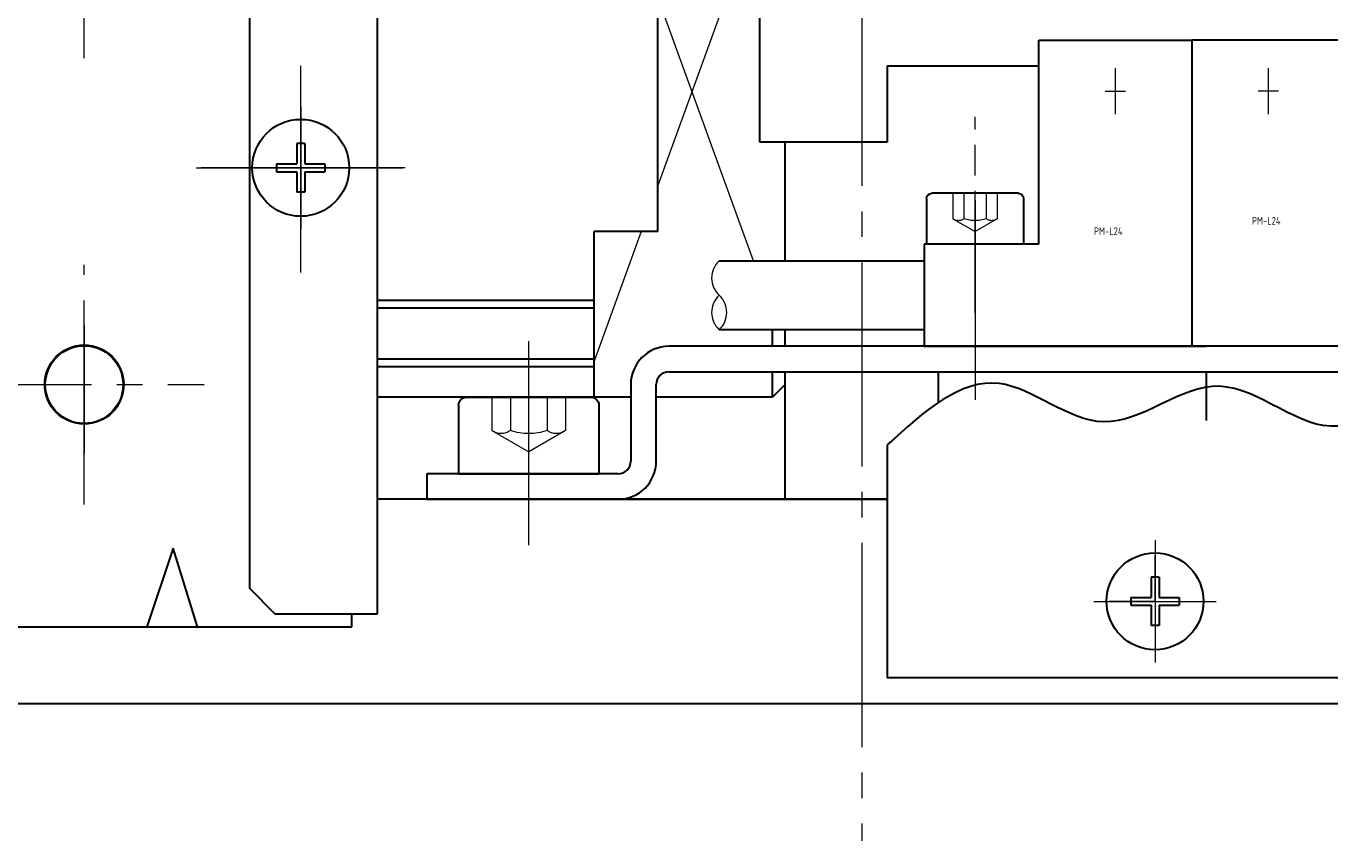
# Model space of a CAD drawing. Header units: millimetres. Extents: x 8786 to 9533, y 1955 to 2464.
# Tile 3 of 17: x 9076 to 9127, y 1992 to 2024. Entities that reach past the tile are written whole.
import ezdxf

# ---------------------------------------------------------------- set-up
doc = ezdxf.new("R2010")
doc.units = ezdxf.units.MM
doc.header["$LTSCALE"] = 0.8
for name, pattern in [('AM_ISO02W050x2', [3.75, 3, -0.75]), ('AM_ISO08W050x2', [9, 6, -0.75, 1.5, -0.75]), ('GEN3', [6.25, 5, -1.25]), ('GEN7', [13.75, 10, -1.25, 1.25, -1.25])]:
    doc.linetypes.add(name, pattern=pattern)
doc.layers.get('0').update_dxf_attribs({"lineweight": 30})
for name, color, linetype, lineweight in [('3', 6, 'GEN3', 15), ('6', 2, 'Continuous', 15), ('7', 4, 'GEN7', 15), ('AM_0', 7, 'Continuous', 30)]:
    doc.layers.add(name, color=color, linetype=linetype, lineweight=lineweight)
doc.styles.get("Standard").update_dxf_attribs({"font": 'ISOCP.SHX', "bigfont": 'EXTFONT.SHX'})

# ---------------------------------------------------------------- blocks, each defined once
blk = doc.blocks.new('A$C4501575B')
for p, q in [((12.829, 6.103), (12.829, 14.103)), ((12.829, 14.103), (18.829, 14.103)), ((18.829, 14.103), (18.829, 2.103)), ((12.829, 6.103), (8.329, 6.103)), ((8.329, 6.103), (8.329, 2.103)), ((0.296, 5.453), (8.329, 5.453)), ((8.329, 2.753), (0.296, 2.753)), ((8.329, 2.103), (18.829, 2.103))]:
    blk.add_line(p, q)
at = {"layer": '6'}
for p, q in [((15.829, 13.003), (15.829, 11.203)), ((15.429, 12.103), (16.229, 12.103))]:
    blk.add_line(p, q, dxfattribs=at)
for centre, start, end in [((0.916, 4.778), 132.5556, 227.6137), ((0.916, 3.428), 132.3863, 227.4444), ((0.916, 3.428), 132.3863, 227.4444), ((-0.324, 3.428), 312.5556, 47.6137), ((-0.324, 3.428), 312.5556, 47.6137)]:
    blk.add_arc(centre, 0.916, start, end, dxfattribs=at)
at = {"layer": '7'}
blk.add_line((10.329, 7.817), (10.329, 0), dxfattribs=at)
at = {"layer": '6', "width": 0.9}
blk.add_text('PM-L24', height=0.3, dxfattribs=at).set_placement((14.99, 6.466))
blk.add_text('PM-L24', height=0.3, dxfattribs=at).set_placement((14.99, 6.466))
blk.add_text('PM-L24', height=0.3, dxfattribs=at).set_placement((14.99, 6.466))
blk = doc.blocks.new('A$C648D72E0')
for p, q in [((6, 14.103), (0, 14.103)), ((0, 14.103), (0, 2.103)), ((6, 6.103), (6, 14.103)), ((6, 6.103), (10.5, 6.103)), ((10.5, 6.103), (10.5, 2.103)), ((18.533, 5.453), (10.5, 5.453)), ((10.5, 2.753), (18.533, 2.753)), ((10.5, 2.103), (0, 2.103))]:
    blk.add_line(p, q)
at = {"layer": '6'}
for p, q in [((3, 13.003), (3, 11.203)), ((3.4, 12.103), (2.6, 12.103))]:
    blk.add_line(p, q, dxfattribs=at)
for centre, start, end in [((17.913, 4.778), 312.3863, 47.4444), ((19.152, 3.428), 132.3863, 227.4444), ((19.152, 3.428), 132.3863, 227.4444), ((17.913, 3.428), 312.5556, 47.6137), ((17.913, 3.428), 312.5556, 47.6137)]:
    blk.add_arc(centre, 0.916, start, end, dxfattribs=at)
at = {"layer": '7'}
blk.add_line((8.5, 7.817), (8.5, 0), dxfattribs=at)
at = {"layer": '6', "width": 0.9}
blk.add_text('PM-L24', height=0.3, dxfattribs=at).set_placement((2.355, 6.875))

msp = doc.modelspace()

# ---------------------------------------------------------------- linework, layer by layer
for p, q in [((9090.131, 2034.255), (9090.131, 2001.255)), ((9085.131, 2002.255), (9085.131, 2032.755)), ((9105.131, 2019.755), (9105.131, 2027.755)), ((9101.131, 2016.255), (9101.131, 2027.255)), ((9110.131, 2022.755), (9110.131, 2019.755)), ((9110.131, 2022.755), (9116.072, 2022.755)), ((9087.286, 2019.705), (9086.976, 2019.705)), ((9086.976, 2019.705), (9086.976, 2018.91)), ((9087.286, 2019.705), (9087.286, 2018.91)), ((9110.131, 2019.755), (9105.131, 2019.755)), ((9106.131, 2015.105), (9106.131, 2019.755)), ((9086.181, 2018.91), (9086.976, 2018.91)), ((9086.181, 2018.91), (9086.181, 2018.6)), ((9086.181, 2018.6), (9086.976, 2018.6)), ((9086.976, 2018.6), (9086.976, 2017.805)), ((9087.286, 2018.91), (9088.081, 2018.91)), ((9087.286, 2018.6), (9087.286, 2017.805)), ((9087.286, 2018.6), (9088.081, 2018.6)), ((9088.081, 2018.91), (9088.081, 2018.6)), ((9087.286, 2017.805), (9086.976, 2017.805)), ((9098.631, 2009.755), (9098.631, 2016.255)), ((9101.131, 2016.255), (9098.631, 2016.255)), ((9098.631, 2013.555), (9090.131, 2013.555)), ((9098.631, 2013.255), (9090.131, 2013.255)), ((9105.631, 2011.755), (9105.631, 2012.405)), ((9106.131, 2011.755), (9106.131, 2012.405)), ((9158.572, 2011.755), (9101.572, 2011.755)), ((9112.131, 2011.755), (9122.631, 2011.755)), ((9098.631, 2011.255), (9090.131, 2011.255)), ((9098.631, 2010.955), (9090.131, 2010.955)), ((9101.572, 2010.755), (9147.562, 2010.755)), ((9105.631, 2009.755), (9105.631, 2010.755)), ((9106.131, 2010.255), (9106.131, 2010.755)), ((9106.131, 2005.755), (9106.131, 2010.755)), ((9112.131, 2010.755), (9112.131, 2009.546)), ((9122.631, 2010.755), (9122.631, 2008.845)), ((9100.072, 2010.255), (9100.072, 2007.255)), ((9101.072, 2007.255), (9101.072, 2010.255)), ((9106.131, 2010.255), (9105.631, 2009.755)), ((9100.072, 2009.755), (9090.131, 2009.755)), ((9093.322, 2009.455), (9093.322, 2006.755)), ((9093.622, 2009.755), (9098.522, 2009.755)), ((9098.822, 2009.455), (9098.822, 2006.755)), ((9105.631, 2009.755), (9101.072, 2009.755)), ((9110.131, 2007.887), (9110.131, 1998.755)), ((9099.572, 2006.755), (9092.072, 2006.755)), ((9092.072, 2006.755), (9092.072, 2005.755)), ((9093.322, 2006.755), (9094.572, 2006.755)), ((9094.572, 2006.755), (9097.572, 2006.755)), ((9097.572, 2006.755), (9098.822, 2006.755)), ((9110.131, 2005.755), (9090.131, 2005.755)), ((9092.072, 2005.755), (9099.572, 2005.755)), ((9092.072, 2005.755), (9110.131, 2005.755)), ((9110.131, 2005.755), (9106.131, 2005.755)), ((9082.131, 2003.841), (9081.097, 2000.755)), ((9083.078, 2000.755), (9082.131, 2003.841)), ((9120.786, 2002.705), (9120.476, 2002.705)), ((9120.476, 2002.705), (9120.476, 2001.91)), ((9120.786, 2002.705), (9120.786, 2001.91)), ((9086.131, 2001.255), (9085.131, 2002.255)), ((9119.681, 2001.91), (9120.476, 2001.91)), ((9119.681, 2001.91), (9119.681, 2001.6)), ((9120.786, 2001.91), (9121.581, 2001.91)), ((9121.581, 2001.91), (9121.581, 2001.6)), ((9090.131, 2001.255), (9086.131, 2001.255)), ((9089.131, 2000.755), (9089.131, 2001.255)), ((9119.681, 2001.6), (9120.476, 2001.6)), ((9120.476, 2001.6), (9120.476, 2000.805)), ((9120.786, 2001.6), (9120.786, 2000.805)), ((9120.786, 2001.6), (9121.581, 2001.6)), ((9043.131, 2000.755), (9089.131, 2000.755)), ((9120.786, 2000.805), (9120.476, 2000.805)), ((9156.131, 1998.755), (9110.131, 1998.755)), ((9024.131, 1997.755), (9194.131, 1997.755)), ((9024.131, 1997.755), (9194.131, 1997.755)), ((9024.131, 1997.755), (9194.131, 1997.755))]:
    msp.add_line(p, q)
at = {"color": 7, "linetype": 'Continuous'}
msp.add_line((9098.531, 2006.755), (9097.031, 2006.755), dxfattribs=at)
at = {"extrusion": (1, 0, 0)}
for elevation in [9111.672, 9115.472]:
    msp.add_lwpolyline([(2017.555, 0), (2015.755, 0)], dxfattribs=dict(at, elevation=elevation))
at = {"extrusion": (0, 1, 0)}
for points, elevation in [([(-9115.272, 0), (-9111.872, 0)], 2017.755), ([(-9112.572, 0), (-9111.672, 0)], 2015.755), ([(-9114.572, 0), (-9112.572, 0)], 2015.755), ([(-9115.472, 0), (-9114.572, 0)], 2015.755)]:
    msp.add_lwpolyline(points, dxfattribs=dict(at, elevation=elevation))
for centre, radius in [((9087.131, 2018.755), 1.9), ((9078.641, 2010.255), 1.55), ((9120.631, 2001.755), 1.9)]:
    msp.add_circle(centre, radius)
at = {"color": 7, "linetype": 'Continuous'}
msp.add_circle((9078.641, 2010.255), 1.525, dxfattribs=at)
at = {"extrusion": (0, 0, -1)}
for centre, radius, start, end in [((-9111.872, 2017.555), 0.2, 360, 90), ((-9115.272, 2017.555), 0.2, 90, 180), ((-9093.622, 2009.455), 0.3, 0, 90), ((-9098.522, 2009.455), 0.3, 90, 180)]:
    msp.add_arc(centre, radius, start, end, dxfattribs=at)
for centre, radius, start, end in [((9101.572, 2010.255), 1.5, 90, 180), ((9101.572, 2010.255), 0.5, 90, 180), ((9099.572, 2007.255), 0.5, 270, 0), ((9099.572, 2007.255), 1.5, 270, 0)]:
    msp.add_arc(centre, radius, start, end)
at = {"layer": '3', "linetype": 'AM_ISO02W050x2'}
for p, q in [((9094.628, 2009.755), (9094.628, 2008.455)), ((9095.35, 2009.755), (9095.35, 2008.455)), ((9096.794, 2009.755), (9096.794, 2008.455)), ((9097.516, 2009.755), (9097.516, 2008.455)), ((9094.628, 2008.455), (9096.072, 2007.622)), ((9097.516, 2008.455), (9096.072, 2007.622))]:
    msp.add_line(p, q, dxfattribs=at)
at = {"layer": '3', "extrusion": (1, 0, 0)}
for elevation in [9112.706, 9113.139, 9114.005, 9114.438]:
    msp.add_lwpolyline([(2017.755, 0), (2016.755, 0)], dxfattribs=dict(at, elevation=elevation))
at = {"layer": '3'}
for points in [[(9112.706, 2016.755), (9113.572, 2016.255)], [(9114.438, 2016.755), (9113.572, 2016.255)]]:
    msp.add_lwpolyline(points, dxfattribs=at)
at = {"layer": '3', "extrusion": (0, 0, -1)}
for centre, radius, start, end in [((-9112.922, 2017.034), 0.353, 232.1211, 307.8789), ((-9113.572, 2017.98), 1.299, 250.5288, 289.4712), ((-9114.222, 2017.034), 0.353, 232.1211, 307.8789)]:
    msp.add_arc(centre, radius, start, end, dxfattribs=at)
at = {"layer": '3', "linetype": 'AM_ISO02W050x2', "extrusion": (0, 0, -1)}
for centre, radius, start, end in [((-9094.989, 2008.919), 0.588, 232.1211, 307.8789), ((-9096.072, 2010.497), 2.166, 250.5288, 289.4712), ((-9097.155, 2008.919), 0.588, 232.1211, 307.8789)]:
    msp.add_arc(centre, radius, start, end, dxfattribs=at)
at = {"layer": '6'}
for p, q in [((9106.131, 2031.838), (9101.131, 2018.061)), ((9104.885, 2015.105), (9101.131, 2025.449)), ((9100.476, 2016.255), (9098.631, 2011.172))]:
    msp.add_line(p, q, dxfattribs=at)
at = {"layer": '7'}
for p, q in [((9109.131, 2048.043), (9109.131, 1992.361)), ((9078.641, 2023.055), (9078.641, 2032.455)), ((9087.131, 2014.755), (9087.131, 2022.755)), ((9087.131, 2021.155), (9087.131, 2016.355)), ((9087.131, 2018.755), (9087.131, 2020.555)), ((9087.131, 2018.755), (9087.131, 2020.555)), ((9083.131, 2018.755), (9091.131, 2018.755)), ((9084.731, 2018.755), (9089.531, 2018.755)), ((9087.131, 2018.755), (9085.331, 2018.755)), ((9087.131, 2018.755), (9085.331, 2018.755)), ((9087.131, 2018.755), (9087.131, 2016.955)), ((9087.131, 2018.755), (9088.931, 2018.755)), ((9087.131, 2018.755), (9087.131, 2016.955)), ((9087.131, 2018.755), (9088.931, 2018.755)), ((9078.641, 2005.555), (9078.641, 2014.955)), ((9078.641, 2012.594), (9078.641, 2007.557)), ((9096.072, 2003.962), (9096.072, 2011.999)), ((9048.921, 2010.255), (9083.341, 2010.255)), ((9120.631, 2001.755), (9120.631, 2003.555)), ((9120.631, 2001.755), (9118.831, 2001.755)), ((9120.631, 2001.755), (9120.631, 1999.955)), ((9120.631, 2001.755), (9122.431, 2001.755))]:
    msp.add_line(p, q, dxfattribs=at)
at = {"layer": '7', "linetype": 'AM_ISO08W050x2'}
for p, q in [((9120.631, 2004.155), (9120.631, 1999.355)), ((9118.231, 2001.755), (9123.031, 2001.755))]:
    msp.add_line(p, q, dxfattribs=at)
at = {"layer": '7', "extrusion": (1, 0, 0), "elevation": 9087.131}
msp.add_lwpolyline([(2014.655, 0), (2022.855, 0)], dxfattribs=at)
msp.add_lwpolyline([(2014.655, 0), (2022.855, 0)], dxfattribs=at)
at = {"layer": '7', "linetype": 'AM_ISO08W050x2', "extrusion": (1, 0, 0), "elevation": 9113.572}
msp.add_lwpolyline([(2013.051, 0), (2020.755, 0)], dxfattribs=at)
at = {"layer": '7', "extrusion": (0, 1, 0), "elevation": 2018.755}
for points in [[(-9083.031, 0), (-9091.231, 0)], [(-9091.231, 0), (-9083.031, 0)]]:
    msp.add_lwpolyline(points, dxfattribs=at)
at = {"layer": 'AM_0'}
msp.add_open_spline([(9156.131, 2008.716), (9154.287, 2009.717), (9150.686, 2011.671), (9145.631, 2007.241), (9141.325, 2011.643), (9136.729, 2007.591), (9131.905, 2012.376), (9127.689, 2007.016), (9123.182, 2011.757), (9118.742, 2007.398), (9114.253, 2011.627), (9111.566, 2009.189), (9110.131, 2007.887)], degree=3, knots=[0, 0, 0, 0, 5.783888, 11.293503, 15.681213, 19.908212, 25.734703, 29.975941, 34.864642, 39.60559, 43.977739, 48.983935, 48.983935, 48.983935, 48.983935], dxfattribs=at)

# ---------------------------------------------------------------- block references
for name, p in [('A$C4501575B', (9103.243, 2009.653)), ('A$C648D72E0', (9122.072, 2009.653))]:
    msp.add_blockref(name, p)

doc.saveas('drawing.dxf')
